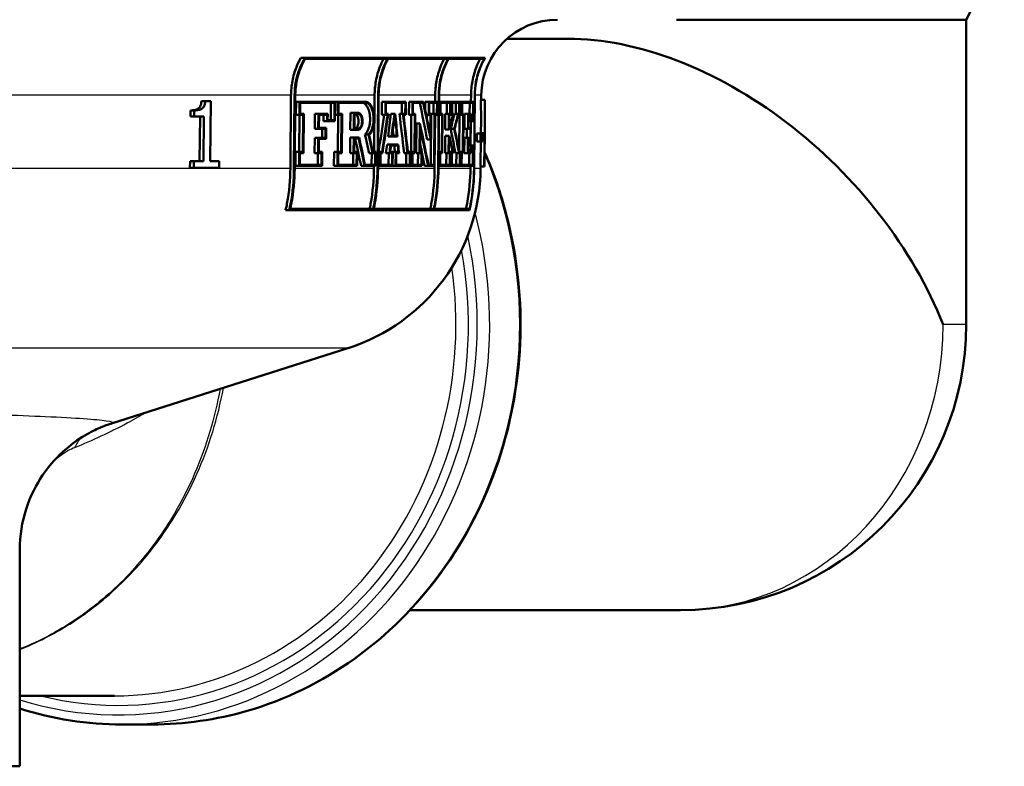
# Model space of a CAD drawing. Header units: millimetres. Extents: x 100 to 2000, y 93 to 4053.
# Tile 8 of 21: x 833 to 885, y 1508 to 1547. Entities that reach past the tile are written whole.
import ezdxf

# ---------------------------------------------------------------- set-up
doc = ezdxf.new("R2010")
doc.units = ezdxf.units.MM
doc.header["$LTSCALE"] = 10
doc.layers.add('Visible Edges(ISO)', color=7, linetype='Continuous', lineweight=50)
doc.layers.add('Visible Tangent Edges(ISO)', color=7, linetype='Continuous', lineweight=25)

msp = doc.modelspace()

# ---------------------------------------------------------------- linework, layer by layer
at = {"layer": 'Visible Edges(ISO)'}
for p, q in [((883.114, 1546.91), (885.114, 1550.91)), ((867.914, 1546.91), (883.114, 1546.91)), ((883.114, 1546.91), (883.114, 1530.91)), ((862.2, 1545.91), (859.012, 1545.91)), ((848.4, 1544.915), (848.179, 1544.915)), ((848.4, 1544.915), (857.862, 1544.915)), ((852.736, 1544.858), (848.403, 1544.858)), ((855.917, 1544.858), (852.763, 1544.858)), ((857.82, 1544.858), (855.936, 1544.858)), ((847.635, 1539.103), (847.667, 1542.945)), ((847.857, 1542.943), (847.825, 1539.102)), ((847.861, 1539.102), (847.893, 1542.943)), ((852.032, 1539.964), (852.056, 1542.945)), ((852.24, 1542.943), (852.209, 1539.102)), ((852.236, 1539.102), (852.267, 1542.943)), ((855.235, 1542.598), (855.237, 1542.945)), ((855.422, 1542.943), (855.391, 1539.102)), ((855.409, 1539.102), (855.44, 1542.943)), ((857.117, 1542.598), (857.12, 1542.945)), ((857.31, 1542.943), (857.278, 1539.102)), ((857.287, 1539.102), (857.319, 1542.943)), ((857.656, 1542.694), (857.658, 1542.945)), ((843.169, 1542.637), (842.969, 1542.637)), ((843.169, 1542.637), (843.452, 1542.637)), ((843.425, 1539.483), (843.452, 1542.637)), ((847.926, 1541.918), (847.932, 1542.598)), ((848.121, 1542.598), (847.932, 1542.598)), ((848.121, 1542.598), (848.115, 1541.918)), ((848.121, 1542.598), (849.983, 1542.598)), ((848.152, 1541.975), (848.156, 1542.541)), ((849.95, 1542.541), (848.156, 1542.541)), ((849.756, 1541.633), (849.763, 1542.541)), ((849.95, 1542.541), (849.943, 1541.633)), ((849.974, 1541.576), (849.983, 1542.598)), ((850.135, 1542.598), (849.983, 1542.598)), ((850.135, 1542.598), (850.13, 1541.918)), ((850.135, 1542.598), (851.589, 1542.598)), ((850.162, 1541.975), (850.166, 1542.541)), ((851.589, 1542.541), (850.166, 1542.541)), ((852.437, 1541.918), (852.443, 1542.598)), ((852.627, 1542.598), (852.443, 1542.598)), ((852.627, 1542.598), (852.621, 1541.918)), ((852.627, 1542.598), (853.695, 1542.598)), ((852.648, 1541.975), (852.652, 1542.541)), ((853.671, 1542.541), (852.652, 1542.541)), ((853.483, 1541.975), (853.487, 1542.541)), ((853.671, 1542.541), (853.667, 1541.975)), ((853.689, 1541.918), (853.695, 1542.598)), ((853.858, 1541.918), (853.863, 1542.598)), ((854.047, 1542.598), (853.863, 1542.598)), ((854.047, 1542.598), (854.042, 1541.918)), ((854.047, 1542.598), (854.627, 1542.598)), ((854.064, 1541.975), (854.069, 1542.541)), ((854.614, 1542.541), (854.069, 1542.541)), ((854.716, 1542.165), (854.719, 1542.598)), ((854.903, 1542.598), (854.719, 1542.598)), ((854.903, 1542.598), (854.898, 1541.918)), ((854.903, 1542.598), (855.352, 1542.598)), ((854.918, 1541.975), (854.923, 1542.541)), ((855.333, 1542.541), (854.923, 1542.541)), ((855.144, 1541.975), (855.149, 1542.541)), ((855.333, 1542.541), (855.329, 1541.975)), ((855.347, 1541.918), (855.352, 1542.598)), ((855.503, 1542.598), (855.437, 1542.598)), ((855.503, 1542.598), (855.498, 1541.918)), ((855.503, 1542.598), (856.049, 1542.598)), ((855.516, 1541.975), (855.52, 1542.541)), ((856.032, 1542.541), (855.52, 1542.541)), ((855.842, 1541.975), (855.847, 1542.541)), ((856.032, 1542.541), (856.028, 1541.975)), ((856.043, 1541.918), (856.049, 1542.598)), ((856.119, 1542.598), (856.049, 1542.598)), ((856.119, 1542.598), (856.113, 1541.918)), ((856.119, 1542.598), (856.518, 1542.598)), ((856.129, 1541.975), (856.134, 1542.541)), ((856.504, 1542.541), (856.134, 1542.541)), ((856.313, 1541.975), (856.318, 1542.541)), ((856.504, 1542.541), (856.499, 1541.975)), ((856.513, 1541.918), (856.518, 1542.598)), ((856.638, 1542.598), (856.518, 1542.598)), ((856.638, 1542.598), (856.633, 1541.918)), ((856.638, 1542.598), (857.248, 1542.598)), ((856.646, 1541.975), (856.651, 1542.541)), ((857.238, 1542.541), (856.651, 1542.541)), ((857.044, 1541.975), (857.049, 1542.541)), ((857.238, 1542.541), (857.231, 1541.633)), ((857.239, 1541.576), (857.248, 1542.598)), ((857.837, 1542.694), (857.639, 1542.694)), ((857.837, 1542.694), (857.849, 1542.694)), ((842.387, 1541.829), (842.389, 1542.149)), ((842.591, 1542.149), (842.389, 1542.149)), ((842.591, 1542.149), (842.588, 1541.829)), ((848.115, 1541.918), (847.926, 1541.918)), ((848.102, 1539.964), (848.118, 1541.918)), ((848.308, 1541.918), (848.115, 1541.918)), ((848.152, 1541.975), (848.343, 1541.975)), ((848.308, 1541.918), (848.292, 1539.964)), ((848.326, 1539.907), (848.343, 1541.975)), ((848.914, 1541.174), (848.921, 1541.975)), ((849.109, 1541.975), (848.921, 1541.975)), ((849.109, 1541.975), (849.102, 1541.174)), ((849.109, 1541.975), (849.595, 1541.975)), ((849.137, 1541.231), (849.142, 1541.918)), ((849.562, 1541.918), (849.142, 1541.918)), ((849.372, 1541.576), (849.375, 1541.918)), ((849.562, 1541.918), (849.559, 1541.576)), ((849.593, 1541.633), (849.595, 1541.975)), ((850.13, 1541.918), (849.977, 1541.918)), ((850.122, 1539.964), (850.138, 1541.918)), ((850.325, 1541.918), (850.13, 1541.918)), ((850.162, 1541.975), (850.356, 1541.975)), ((850.325, 1541.918), (850.309, 1539.964)), ((850.34, 1539.907), (850.356, 1541.975)), ((850.781, 1541.132), (850.788, 1542.014)), ((850.974, 1542.014), (850.788, 1542.014)), ((850.974, 1542.014), (850.967, 1541.132)), ((850.974, 1542.014), (851.204, 1542.014)), ((850.997, 1541.189), (851.003, 1541.957)), ((851.204, 1541.957), (851.003, 1541.957)), ((852.621, 1541.918), (852.437, 1541.918)), ((852.744, 1541.918), (852.621, 1541.918)), ((852.648, 1541.975), (852.78, 1541.975)), ((853.096, 1541.975), (852.912, 1541.975)), ((853.096, 1541.975), (853.142, 1541.975)), ((853.122, 1541.918), (853.115, 1541.918)), ((853.547, 1541.975), (853.363, 1541.975)), ((853.547, 1541.975), (853.667, 1541.975)), ((853.689, 1541.918), (853.578, 1541.918)), ((854.042, 1541.918), (853.858, 1541.918)), ((853.969, 1539.964), (853.984, 1541.918)), ((854.168, 1541.918), (854.042, 1541.918)), ((854.064, 1541.975), (854.191, 1541.975)), ((854.168, 1541.918), (854.153, 1539.964)), ((854.174, 1539.907), (854.191, 1541.975)), ((854.898, 1541.918), (854.766, 1541.918)), ((854.806, 1541.718), (854.808, 1541.918)), ((854.992, 1541.918), (854.898, 1541.918)), ((854.918, 1541.975), (855.012, 1541.975)), ((854.992, 1541.918), (854.983, 1540.825)), ((855.001, 1539.29), (855.023, 1541.975)), ((855.001, 1540.617), (855.012, 1541.975)), ((855.207, 1541.975), (855.023, 1541.975)), ((855.207, 1541.975), (855.185, 1539.29)), ((855.204, 1539.233), (855.225, 1541.918)), ((855.206, 1539.103), (855.229, 1541.918)), ((855.207, 1541.975), (855.329, 1541.975)), ((855.347, 1541.918), (855.225, 1541.918)), ((855.498, 1541.918), (855.432, 1541.918)), ((855.605, 1541.918), (855.498, 1541.918)), ((855.516, 1541.975), (855.623, 1541.975)), ((855.605, 1541.918), (855.589, 1539.964)), ((855.606, 1539.907), (855.623, 1541.975)), ((855.763, 1541.151), (855.77, 1541.975)), ((855.955, 1541.975), (855.77, 1541.975)), ((855.955, 1541.975), (855.948, 1541.151)), ((855.955, 1541.975), (856.028, 1541.975)), ((855.965, 1541.208), (855.971, 1541.918)), ((856.043, 1541.918), (855.971, 1541.918)), ((856.113, 1541.918), (856.043, 1541.918)), ((856.169, 1541.918), (856.113, 1541.918)), ((856.129, 1541.975), (856.206, 1541.975)), ((856.44, 1541.975), (856.254, 1541.975)), ((856.44, 1541.975), (856.499, 1541.975)), ((856.513, 1541.918), (856.446, 1541.918)), ((856.503, 1539.964), (856.519, 1541.918)), ((856.633, 1541.918), (856.513, 1541.918)), ((856.706, 1541.918), (856.633, 1541.918)), ((856.646, 1541.975), (856.719, 1541.975)), ((856.706, 1541.918), (856.69, 1539.964)), ((856.702, 1539.907), (856.719, 1541.975)), ((856.776, 1541.174), (856.782, 1541.975)), ((856.97, 1541.975), (856.782, 1541.975)), ((856.97, 1541.975), (856.964, 1541.174)), ((856.97, 1541.975), (857.127, 1541.975)), ((856.975, 1541.231), (856.981, 1541.918)), ((857.117, 1541.918), (856.981, 1541.918)), ((857.117, 1541.918), (857.114, 1541.576)), ((857.125, 1541.633), (857.127, 1541.975)), ((842.588, 1541.829), (842.387, 1541.829)), ((843.093, 1541.829), (842.588, 1541.829)), ((842.872, 1539.483), (842.893, 1541.829)), ((843.093, 1541.829), (843.072, 1539.483)), ((849.559, 1541.576), (849.372, 1541.576)), ((849.974, 1541.576), (849.559, 1541.576)), ((849.593, 1541.633), (849.943, 1541.633)), ((854.237, 1539.907), (854.25, 1541.462)), ((854.433, 1541.462), (854.25, 1541.462)), ((854.433, 1541.462), (854.421, 1539.907)), ((857.114, 1541.576), (856.978, 1541.576)), ((857.098, 1540.306), (857.108, 1541.576)), ((857.239, 1541.576), (857.114, 1541.576)), ((857.125, 1541.633), (857.231, 1541.633)), ((857.836, 1540.442), (857.846, 1541.52)), ((849.102, 1541.174), (848.914, 1541.174)), ((849.488, 1541.174), (849.102, 1541.174)), ((849.137, 1541.231), (849.521, 1541.231)), ((849.297, 1540.708), (849.301, 1541.174)), ((849.488, 1541.174), (849.484, 1540.708)), ((849.517, 1540.651), (849.521, 1541.231)), ((850.967, 1541.132), (850.781, 1541.132)), ((851.197, 1541.132), (850.967, 1541.132)), ((850.997, 1541.189), (851.197, 1541.189)), ((851.736, 1540.888), (851.551, 1540.888)), ((854.443, 1539.964), (854.453, 1541.254)), ((855.948, 1541.151), (855.763, 1541.151)), ((855.977, 1541.151), (855.948, 1541.151)), ((855.965, 1541.208), (855.971, 1541.208)), ((856.238, 1541.18), (856.052, 1541.18)), ((856.964, 1541.174), (856.776, 1541.174)), ((856.896, 1540.708), (856.9, 1541.174)), ((857.089, 1541.174), (856.964, 1541.174)), ((856.975, 1541.231), (857.099, 1541.231)), ((857.089, 1541.174), (857.085, 1540.708)), ((857.095, 1540.651), (857.099, 1541.231)), ((857.419, 1540.513), (857.423, 1540.938)), ((857.616, 1540.938), (857.423, 1540.938)), ((857.616, 1540.938), (857.612, 1540.513)), ((857.616, 1540.938), (857.731, 1540.938)), ((857.84, 1540.947), (857.64, 1540.947)), ((857.727, 1540.513), (857.731, 1540.938)), ((848.904, 1539.907), (848.911, 1540.708)), ((849.099, 1540.708), (848.911, 1540.708)), ((849.099, 1540.708), (849.092, 1539.907)), ((849.099, 1540.708), (849.484, 1540.708)), ((849.126, 1539.964), (849.132, 1540.651)), ((849.517, 1540.651), (849.132, 1540.651)), ((850.771, 1539.907), (850.778, 1540.721)), ((850.963, 1540.721), (850.778, 1540.721)), ((850.963, 1540.721), (850.957, 1539.907)), ((850.963, 1540.721), (851.244, 1540.721)), ((850.987, 1539.964), (850.993, 1540.664)), ((851.225, 1540.664), (850.993, 1540.664)), ((852.893, 1540.354), (852.708, 1540.354)), ((852.947, 1540.781), (852.763, 1540.781)), ((852.893, 1540.354), (853.297, 1540.354)), ((853.258, 1540.781), (852.947, 1540.781)), ((852.98, 1540.838), (853.227, 1540.838)), ((855.001, 1540.617), (854.817, 1540.617)), ((855.753, 1539.907), (855.76, 1540.811)), ((855.946, 1540.811), (855.76, 1540.811)), ((855.946, 1540.811), (855.938, 1539.907)), ((855.946, 1540.811), (855.975, 1540.811)), ((855.955, 1539.964), (855.961, 1540.754)), ((855.968, 1540.754), (855.961, 1540.754)), ((856.765, 1539.907), (856.772, 1540.708)), ((856.96, 1540.708), (856.772, 1540.708)), ((856.96, 1540.708), (856.953, 1539.907)), ((856.96, 1540.708), (857.085, 1540.708)), ((856.965, 1539.964), (856.971, 1540.651)), ((857.095, 1540.651), (856.971, 1540.651)), ((857.612, 1540.513), (857.419, 1540.513)), ((857.727, 1540.513), (857.612, 1540.513)), ((847.904, 1539.233), (847.91, 1539.964)), ((848.099, 1539.964), (847.91, 1539.964)), ((848.099, 1539.964), (848.093, 1539.233)), ((848.099, 1539.964), (848.292, 1539.964)), ((848.129, 1539.29), (848.134, 1539.907)), ((848.326, 1539.907), (848.134, 1539.907)), ((849.092, 1539.907), (848.904, 1539.907)), ((849.075, 1539.29), (849.08, 1539.907)), ((849.268, 1539.907), (849.092, 1539.907)), ((849.126, 1539.964), (849.302, 1539.964)), ((849.268, 1539.907), (849.263, 1539.29)), ((849.296, 1539.233), (849.302, 1539.964)), ((849.921, 1539.233), (849.927, 1539.964)), ((850.114, 1539.964), (849.927, 1539.964)), ((850.114, 1539.964), (850.108, 1539.233)), ((850.114, 1539.964), (850.309, 1539.964)), ((850.14, 1539.29), (850.145, 1539.907)), ((850.34, 1539.907), (850.145, 1539.907)), ((850.957, 1539.907), (850.771, 1539.907)), ((850.926, 1539.29), (850.931, 1539.907)), ((851.116, 1539.907), (850.957, 1539.907)), ((850.987, 1539.964), (851.146, 1539.964)), ((851.116, 1539.907), (851.111, 1539.29)), ((851.14, 1539.233), (851.146, 1539.964)), ((851.95, 1539.907), (851.765, 1539.907)), ((851.899, 1539.29), (851.904, 1539.907)), ((852.089, 1539.907), (851.95, 1539.907)), ((851.968, 1539.964), (852.117, 1539.964)), ((852.089, 1539.907), (852.084, 1539.29)), ((852.111, 1539.233), (852.117, 1539.964)), ((852.342, 1539.964), (852.243, 1539.964)), ((852.342, 1539.964), (852.336, 1539.233)), ((852.342, 1539.964), (852.45, 1539.964)), ((852.363, 1539.29), (852.368, 1539.907)), ((852.469, 1539.907), (852.368, 1539.907)), ((852.835, 1539.907), (852.651, 1539.907)), ((852.792, 1539.29), (852.797, 1539.907)), ((852.981, 1539.907), (852.835, 1539.907)), ((852.869, 1539.964), (853.007, 1539.964)), ((853.278, 1540.296), (852.911, 1540.296)), ((852.981, 1539.907), (852.976, 1539.29)), ((853.001, 1539.233), (853.007, 1539.964)), ((853.166, 1539.964), (853.007, 1539.964)), ((853.166, 1539.964), (853.16, 1539.233)), ((853.166, 1539.964), (853.309, 1539.964)), ((853.185, 1539.29), (853.19, 1539.907)), ((853.34, 1539.907), (853.19, 1539.907)), ((853.787, 1539.907), (853.603, 1539.907)), ((853.714, 1539.29), (853.719, 1539.907)), ((853.902, 1539.907), (853.787, 1539.907)), ((853.805, 1539.964), (853.926, 1539.964)), ((853.902, 1539.907), (853.898, 1539.29)), ((853.92, 1539.233), (853.926, 1539.964)), ((854.026, 1539.964), (853.926, 1539.964)), ((854.026, 1539.964), (854.02, 1539.233)), ((854.026, 1539.964), (854.153, 1539.964)), ((854.043, 1539.29), (854.048, 1539.907)), ((854.174, 1539.907), (854.048, 1539.907)), ((854.421, 1539.907), (854.237, 1539.907)), ((854.333, 1539.29), (854.338, 1539.907)), ((854.522, 1539.907), (854.421, 1539.907)), ((854.443, 1539.964), (854.543, 1539.964)), ((854.522, 1539.907), (854.517, 1539.29)), ((854.538, 1539.233), (854.543, 1539.964)), ((855.482, 1539.964), (855.416, 1539.964)), ((855.482, 1539.964), (855.476, 1539.233)), ((855.482, 1539.964), (855.589, 1539.964)), ((855.494, 1539.29), (855.499, 1539.907)), ((855.606, 1539.907), (855.499, 1539.907)), ((855.938, 1539.907), (855.753, 1539.907)), ((855.821, 1539.29), (855.826, 1539.907)), ((856.011, 1539.907), (855.938, 1539.907)), ((855.955, 1539.964), (856.027, 1539.964)), ((856.011, 1539.907), (856.006, 1539.29)), ((856.021, 1539.233), (856.027, 1539.964)), ((856.098, 1539.964), (856.027, 1539.964)), ((856.098, 1539.964), (856.092, 1539.233)), ((856.098, 1539.964), (856.154, 1539.964)), ((856.107, 1539.29), (856.112, 1539.907)), ((856.187, 1539.907), (856.112, 1539.907)), ((856.49, 1539.907), (856.303, 1539.907)), ((856.344, 1539.29), (856.349, 1539.907)), ((856.535, 1539.907), (856.49, 1539.907)), ((856.497, 1539.964), (856.549, 1539.964)), ((856.535, 1539.907), (856.53, 1539.29)), ((856.543, 1539.233), (856.549, 1539.964)), ((856.617, 1539.964), (856.549, 1539.964)), ((856.617, 1539.964), (856.611, 1539.233)), ((856.617, 1539.964), (856.69, 1539.964)), ((856.624, 1539.29), (856.63, 1539.907)), ((856.702, 1539.907), (856.63, 1539.907)), ((856.953, 1539.907), (856.765, 1539.907)), ((857.11, 1539.907), (856.953, 1539.907)), ((856.965, 1539.964), (857.1, 1539.964)), ((857.103, 1540.306), (856.968, 1540.306)), ((857.022, 1539.29), (857.027, 1539.907)), ((857.103, 1540.306), (857.1, 1539.964)), ((857.103, 1540.306), (857.229, 1540.306)), ((857.11, 1539.907), (857.113, 1540.249)), ((857.219, 1540.249), (857.113, 1540.249)), ((857.219, 1540.249), (857.211, 1539.29)), ((857.22, 1539.233), (857.229, 1540.306)), ((842.363, 1539.126), (842.366, 1539.483)), ((842.567, 1539.483), (842.366, 1539.483)), ((842.567, 1539.483), (842.564, 1539.126)), ((842.567, 1539.483), (843.072, 1539.483)), ((843.425, 1539.483), (843.902, 1539.483)), ((843.899, 1539.126), (843.902, 1539.483)), ((842.564, 1539.126), (842.363, 1539.126)), ((843.899, 1539.126), (842.564, 1539.126)), ((848.093, 1539.233), (847.904, 1539.233)), ((849.296, 1539.233), (848.093, 1539.233)), ((848.129, 1539.29), (849.263, 1539.29)), ((850.108, 1539.233), (849.921, 1539.233)), ((851.14, 1539.233), (850.108, 1539.233)), ((850.14, 1539.29), (851.111, 1539.29)), ((851.533, 1539.233), (851.348, 1539.233)), ((852.111, 1539.233), (851.533, 1539.233)), ((851.552, 1539.29), (852.084, 1539.29)), ((852.025, 1539.103), (852.026, 1539.233)), ((852.336, 1539.233), (852.237, 1539.233)), ((853.001, 1539.233), (852.336, 1539.233)), ((852.363, 1539.29), (852.976, 1539.29)), ((853.16, 1539.233), (853.001, 1539.233)), ((853.92, 1539.233), (853.16, 1539.233)), ((853.185, 1539.29), (853.898, 1539.29)), ((854.02, 1539.233), (853.92, 1539.233)), ((854.538, 1539.233), (854.02, 1539.233)), ((854.043, 1539.29), (854.517, 1539.29)), ((854.868, 1539.233), (854.684, 1539.233)), ((855.204, 1539.233), (854.868, 1539.233)), ((854.88, 1539.29), (855.185, 1539.29)), ((855.476, 1539.233), (855.41, 1539.233)), ((856.021, 1539.233), (855.476, 1539.233)), ((855.494, 1539.29), (856.006, 1539.29)), ((856.092, 1539.233), (856.021, 1539.233)), ((856.543, 1539.233), (856.092, 1539.233)), ((856.107, 1539.29), (856.53, 1539.29)), ((856.611, 1539.233), (856.543, 1539.233)), ((857.22, 1539.233), (856.611, 1539.233)), ((856.624, 1539.29), (857.211, 1539.29)), ((857.088, 1539.103), (857.089, 1539.233)), ((857.805, 1539.194), (857.608, 1539.194)), ((857.624, 1539.103), (857.625, 1539.194)), ((857.818, 1539.194), (857.805, 1539.194)), ((847.581, 1536.915), (847.386, 1536.915)), ((857.043, 1536.915), (847.581, 1536.915)), ((847.63, 1536.973), (851.985, 1536.973)), ((852.012, 1536.973), (855.166, 1536.973)), ((855.184, 1536.973), (857.046, 1536.973)), ((838.246, 1525.708), (850.66, 1529.663)), ((833.426, 1507.71), (833.426, 1519.073)), ((868.114, 1515.91), (853.914, 1515.91)), ((838.407, 1511.41), (833.426, 1511.41)), ((838.802, 1509.91), (840.379, 1509.91)), ((833.426, 1507.71), (785.426, 1507.71))]:
    msp.add_line(p, q, dxfattribs=at)
for centre, radius, start, end in [((861.658, 1542.91), 4, 90, 179.5), ((847.625, 1539.191), 10, 287.6709, 359.5), ((868.114, 1530.91), 15, 270, 0)]:
    msp.add_arc(centre, radius, start, end, dxfattribs=at)
for centre, major_axis, ratio, start_param, end_param in [((868.114, 1530.91), (12.524, -12.524), 0.659092, 0.988056, 2.558853), ((809.94, 1546.467), (25.56, -78.788), 0.507702, 1.334224, 1.358361), ((809.938, 1546.472), (25.668, -79.12), 0.507702, 1.334471, 1.358506), ((809.938, 1546.584), (25.669, -79.122), 0.507702, 1.335674, 1.357824), ((809.949, 1572.13), (26.351, -75.873), 0.523957, 0.974516, 0.999155), ((809.948, 1572.135), (26.461, -76.191), 0.523957, 0.976298, 1.000816), ((809.943, 1573.503), (26.188, -77.535), 0.517379, 0.979342, 0.995608), ((810.739, 1555.63), (20.384, 152.368), 0.281862, 4.647158, 4.66003), ((810.741, 1555.648), (20.47, 153.009), 0.281862, 4.647473, 4.66029), ((810.741, 1555.456), (20.469, 153.004), 0.281862, 4.648356, 4.661921), ((810.828, 1555.888), (19.927, 178.272), 0.242084, 4.65463, 4.661348), ((810.831, 1555.912), (20.011, 179.023), 0.242084, 4.654849, 4.661539), ((810.831, 1555.69), (20.01, 179.015), 0.242084, 4.656409, 4.662459), ((809.541, 1540.33), (19.751, -195.537), 0.22146, 1.551028, 1.556549), ((809.541, 1540.572), (19.752, -195.545), 0.22146, 1.549499, 1.555604), ((809.677, 1542.859), (20.246, -156.153), 0.274651, 1.516311, 1.529545), ((809.674, 1542.878), (20.332, -156.812), 0.274651, 1.51627, 1.529448), ((809.674, 1543.075), (20.332, -156.818), 0.274651, 1.51538, 1.52783), ((810.378, 1535.707), (-39.424, -39.871), 0.659065, 2.278165, 2.279227), ((810.379, 1535.709), (39.59, 40.039), 0.659065, 5.405258, 5.42023), ((810.379, 1535.628), (-39.59, -40.039), 0.659065, 2.264169, 2.281555), ((810.381, 1534.562), (-38.793, -41.275), 0.658581, 2.261807, 2.278365), ((810.382, 1534.564), (38.957, 41.45), 0.658581, 5.402783, 5.41927), ((810.382, 1534.482), (-38.956, -41.449), 0.658581, 2.262821, 2.278192), ((809.939, 1544.601), (25.669, -79.044), 0.507945, 1.340979, 1.368127), ((809.863, 1531.879), (22.512, -101.819), 0.409011, 1.559218, 1.568844), ((809.861, 1531.887), (22.607, -102.249), 0.409011, 1.558807, 1.568393), ((809.861, 1532.024), (22.607, -102.251), 0.409011, 1.558034, 1.566782), ((809.544, 1540.301), (19.668, -194.714), 0.22146, 1.55119, 1.552645), ((809.939, 1544.489), (25.668, -79.042), 0.507945, 1.341661, 1.366926), ((810.016, 1550.123), (33.419, -53.539), 0.630575, 1.017328, 1.039754), ((810.016, 1550.125), (33.56, -53.765), 0.630575, 1.018039, 1.040369), ((810.016, 1550.215), (33.561, -53.766), 0.630575, 1.017468, 1.038743), ((810.47, 1512.694), (26.57, 72.815), 0.535358, 5.295868, 5.295992), ((810.471, 1512.698), (26.683, 73.123), 0.535358, 5.268895, 5.294191), ((809.845, 1529.013), (22.11, -106.842), 0.391518, 1.585438, 1.59886), ((809.844, 1529.022), (22.203, -107.294), 0.391518, 1.584951, 1.598316), ((809.844, 1529.163), (22.204, -107.297), 0.391518, 1.584161, 1.597525), ((810.816, 1555.484), (19.973, 174.858), 0.24667, 4.651393, 4.653954), ((810.819, 1555.508), (20.057, 175.594), 0.24667, 4.651632, 4.654183), ((809.539, 1540.583), (19.745, -196.159), 0.220782, 1.545133, 1.547408), ((809.94, 1544.484), (25.56, -78.71), 0.507945, 1.350635, 1.356212), ((810.031, 1547.873), (-36.136, 47.962), 0.64871, 4.109077, 4.124016), ((810.031, 1547.959), (36.137, -47.962), 0.64871, 0.964779, 0.981884), ((810.47, 1512.694), (26.57, 72.815), 0.535358, 5.270571, 5.289675), ((810.476, 1511.319), (26.267, 74.895), 0.526241, 5.269614, 5.287284), ((810.819, 1555.29), (20.057, 175.587), 0.24667, 4.653202, 4.655099), ((809.542, 1540.311), (19.661, -195.325), 0.220782, 1.546804, 1.548504), ((809.539, 1540.34), (19.744, -196.15), 0.220782, 1.546661, 1.548353), ((809.94, 1544.484), (25.56, -78.71), 0.507945, 1.341446, 1.350269), ((810.031, 1547.871), (35.984, -47.76), 0.64871, 0.966895, 0.967956)]:
    msp.add_ellipse(centre, major_axis=major_axis, ratio=ratio, start_param=start_param, end_param=end_param, dxfattribs=at)
for points, knots in [([(847.667, 1542.945), (847.669, 1543.179), (847.692, 1543.433), (847.787, 1543.943), (847.862, 1544.198), (848.012, 1544.585), (848.089, 1544.752), (848.179, 1544.915)], [1.205185, 1.205185, 1.205185, 1.205185, 1.2750149, 1.2750149, 1.3483206, 1.3483206, 1.4009583, 1.4009583, 1.4009583, 1.4009583]), ([(848.4, 1544.915), (848.29, 1544.729), (848.198, 1544.535), (848.042, 1544.134), (847.971, 1543.891), (847.88, 1543.407), (847.859, 1543.166), (847.857, 1542.943)], [0.9414695, 0.9414695, 0.9414695, 0.9414695, 1.0023261, 1.0023261, 1.0719709, 1.0719709, 1.1383137, 1.1383137, 1.1383137, 1.1383137]), ([(847.893, 1542.943), (847.895, 1543.166), (847.917, 1543.407), (848.007, 1543.891), (848.078, 1544.134), (848.226, 1544.516), (848.308, 1544.69), (848.403, 1544.858)], [1.1447577, 1.1447577, 1.1447577, 1.1447577, 1.2111073, 1.2111073, 1.2807589, 1.2807589, 1.3353867, 1.3353867, 1.3353867, 1.3353867]), ([(852.056, 1542.945), (852.058, 1543.182), (852.08, 1543.438), (852.175, 1543.954), (852.249, 1544.212), (852.389, 1544.577), (852.451, 1544.719), (852.523, 1544.858)], [1.1901034, 1.1901034, 1.1901034, 1.1901034, 1.2606564, 1.2606564, 1.3346851, 1.3346851, 1.3792648, 1.3792648, 1.3792648, 1.3792648]), ([(852.736, 1544.858), (852.646, 1544.694), (852.568, 1544.525), (852.424, 1544.146), (852.353, 1543.901), (852.264, 1543.412), (852.242, 1543.168), (852.24, 1542.943)], [0.9338808, 0.9338808, 0.9338808, 0.9338808, 0.9867599, 0.9867599, 1.0570276, 1.0570276, 1.1239933, 1.1239933, 1.1239933, 1.1239933]), ([(852.267, 1542.943), (852.269, 1543.168), (852.291, 1543.412), (852.38, 1543.901), (852.451, 1544.146), (852.595, 1544.525), (852.673, 1544.694), (852.763, 1544.858)], [1.1305478, 1.1305478, 1.1305478, 1.1305478, 1.1975157, 1.1975157, 1.2677857, 1.2677857, 1.3206586, 1.3206586, 1.3206586, 1.3206586]), ([(855.237, 1542.945), (855.239, 1543.182), (855.262, 1543.438), (855.356, 1543.954), (855.431, 1544.212), (855.57, 1544.577), (855.633, 1544.719), (855.704, 1544.858)], [1.1900578, 1.1900578, 1.1900578, 1.1900578, 1.2606112, 1.2606112, 1.3346404, 1.3346404, 1.3792175, 1.3792175, 1.3792175, 1.3792175]), ([(855.917, 1544.858), (855.827, 1544.694), (855.75, 1544.525), (855.605, 1544.146), (855.535, 1543.901), (855.445, 1543.412), (855.424, 1543.168), (855.422, 1542.943)], [0.933839, 0.933839, 0.933839, 0.933839, 0.9867127, 0.9867127, 1.0569824, 1.0569824, 1.12395, 1.12395, 1.12395, 1.12395]), ([(855.44, 1542.943), (855.442, 1543.168), (855.463, 1543.412), (855.553, 1543.901), (855.623, 1544.146), (855.768, 1544.525), (855.845, 1544.694), (855.936, 1544.858)], [1.1306038, 1.1306038, 1.1306038, 1.1306038, 1.1975692, 1.1975692, 1.2678367, 1.2678367, 1.3207166, 1.3207166, 1.3207166, 1.3207166]), ([(857.12, 1542.945), (857.122, 1543.181), (857.145, 1543.437), (857.242, 1543.951), (857.318, 1544.208), (857.461, 1544.574), (857.526, 1544.717), (857.601, 1544.858)], [1.205038, 1.205038, 1.205038, 1.205038, 1.2754353, 1.2754353, 1.3493085, 1.3493085, 1.3947166, 1.3947166, 1.3947166, 1.3947166]), ([(857.82, 1544.858), (857.724, 1544.69), (857.643, 1544.516), (857.495, 1544.134), (857.424, 1543.891), (857.333, 1543.407), (857.312, 1543.166), (857.31, 1542.943)], [0.9475442, 0.9475442, 0.9475442, 0.9475442, 1.0021744, 1.0021744, 1.0718252, 1.0718252, 1.138174, 1.138174, 1.138174, 1.138174]), ([(857.319, 1542.943), (857.32, 1543.166), (857.342, 1543.407), (857.433, 1543.891), (857.504, 1544.134), (857.659, 1544.535), (857.752, 1544.729), (857.862, 1544.915)], [1.1449381, 1.1449381, 1.1449381, 1.1449381, 1.21128, 1.21128, 1.2809239, 1.2809239, 1.341783, 1.341783, 1.341783, 1.341783]), ([(842.389, 1542.149), (842.476, 1542.149), (842.571, 1542.156), (842.743, 1542.202), (842.792, 1542.234), (842.85, 1542.28), (842.876, 1542.311), (842.917, 1542.387), (842.933, 1542.428), (842.957, 1542.525), (842.965, 1542.581), (842.969, 1542.637)], [0, 0, 0, 0, 0.0354086, 0.0354086, 0.0720474, 0.0720474, 0.1130321, 0.1130321, 0.1525503, 0.1525503, 0.2000878, 0.2000878, 0.2000878, 0.2000878]), ([(843.169, 1542.637), (843.165, 1542.577), (843.156, 1542.515), (843.127, 1542.412), (843.11, 1542.369), (843.056, 1542.284), (843.025, 1542.258), (842.946, 1542.204), (842.88, 1542.183), (842.745, 1542.154), (842.666, 1542.149), (842.591, 1542.149)], [-0.08698237, -0.08698237, -0.08698237, -0.08698237, -0.07604125, -0.07604125, -0.06705849, -0.06705849, -0.05595824, -0.05595824, -0.03073984, -0.03073984, 0, 0, 0, 0]), ([(851.551, 1540.888), (851.552, 1540.889), (851.553, 1540.889), (851.606, 1540.934), (851.654, 1541), (851.729, 1541.153), (851.762, 1541.249), (851.806, 1541.461), (851.817, 1541.576), (851.818, 1541.683), (851.819, 1541.791), (851.809, 1541.906), (851.769, 1542.118), (851.737, 1542.214), (851.664, 1542.366), (851.617, 1542.432), (851.514, 1542.52), (851.457, 1542.541), (851.404, 1542.541)], [-0.0976463, -0.0976463, -0.0976463, -0.0976463, -0.0971814, -0.0971814, -0.0646479, -0.0646479, -0.0323239, -0.0323239, 0, 0, 0, 0.0323614, 0.0323614, 0.0647228, 0.0647228, 0.0971998, 0.0971998, 0.129591, 0.129591, 0.129591, 0.129591]), ([(851.773, 1540.86), (851.82, 1540.905), (851.862, 1540.967), (851.936, 1541.118), (851.971, 1541.22), (852.017, 1541.446), (852.029, 1541.568), (852.03, 1541.683), (852.031, 1541.798), (852.021, 1541.921), (851.978, 1542.147), (851.944, 1542.249), (851.866, 1542.412), (851.817, 1542.482), (851.706, 1542.575), (851.646, 1542.598), (851.589, 1542.598)], [-0.0984845, -0.0984845, -0.0984845, -0.0984845, -0.0689511, -0.0689511, -0.0344756, -0.0344756, 0, 0, 0, 0.0345153, 0.0345153, 0.0690305, 0.0690305, 0.1036675, 0.1036675, 0.1382134, 0.1382134, 0.1382134, 0.1382134]), ([(851.589, 1542.541), (851.642, 1542.541), (851.699, 1542.52), (851.802, 1542.432), (851.849, 1542.366), (851.922, 1542.214), (851.953, 1542.118), (851.994, 1541.906), (852.003, 1541.791), (852.003, 1541.683), (852.002, 1541.576), (851.991, 1541.461), (851.947, 1541.249), (851.914, 1541.153), (851.839, 1541), (851.791, 1540.934), (851.738, 1540.889), (851.737, 1540.889), (851.736, 1540.888)], [-0.1295884, -0.1295884, -0.1295884, -0.1295884, -0.097198, -0.097198, -0.0647223, -0.0647223, -0.0323612, -0.0323612, 0, 0, 0, 0.032324, 0.032324, 0.0646481, 0.0646481, 0.0971799, 0.0971799, 0.0976443, 0.0976443, 0.0976443, 0.0976443]), ([(851.012, 1541.189), (851.012, 1541.189), (851.012, 1541.189), (851.037, 1541.189), (851.063, 1541.199), (851.112, 1541.238), (851.134, 1541.268), (851.169, 1541.336), (851.185, 1541.379), (851.205, 1541.474), (851.211, 1541.525), (851.211, 1541.573), (851.211, 1541.622), (851.207, 1541.673), (851.188, 1541.767), (851.173, 1541.811), (851.139, 1541.879), (851.117, 1541.908), (851.069, 1541.947), (851.043, 1541.957), (851.018, 1541.957)], [-0.0580899, -0.0580899, -0.0580899, -0.0580899, -0.0580462, -0.0580462, -0.0434697, -0.0434697, -0.0288933, -0.0288933, -0.0144466, -0.0144466, 0, 0, 0, 0.0144691, 0.0144691, 0.0289382, 0.0289382, 0.0434769, 0.0434769, 0.0579719, 0.0579719, 0.0579719, 0.0579719]), ([(851.197, 1541.132), (851.197, 1541.132), (851.197, 1541.132), (851.226, 1541.132), (851.256, 1541.143), (851.312, 1541.189), (851.337, 1541.223), (851.378, 1541.301), (851.395, 1541.351), (851.419, 1541.459), (851.425, 1541.518), (851.425, 1541.573), (851.425, 1541.629), (851.42, 1541.688), (851.398, 1541.796), (851.381, 1541.846), (851.342, 1541.924), (851.317, 1541.958), (851.262, 1542.003), (851.232, 1542.014), (851.204, 1542.014)], [-0.0667381, -0.0667381, -0.0667381, -0.0667381, -0.0666882, -0.0666882, -0.0499426, -0.0499426, -0.033197, -0.033197, -0.0165985, -0.0165985, 0, 0, 0, 0.0166241, 0.0166241, 0.0332482, 0.0332482, 0.0499513, 0.0499513, 0.0666044, 0.0666044, 0.0666044, 0.0666044]), ([(851.204, 1541.957), (851.228, 1541.957), (851.254, 1541.947), (851.302, 1541.908), (851.324, 1541.879), (851.358, 1541.811), (851.373, 1541.767), (851.392, 1541.673), (851.396, 1541.622), (851.396, 1541.573), (851.396, 1541.525), (851.39, 1541.474), (851.37, 1541.379), (851.355, 1541.336), (851.32, 1541.268), (851.297, 1541.238), (851.249, 1541.199), (851.222, 1541.189), (851.197, 1541.189), (851.197, 1541.189), (851.197, 1541.189)], [-0.0579702, -0.0579702, -0.0579702, -0.0579702, -0.0434758, -0.0434758, -0.0289379, -0.0289379, -0.0144689, -0.0144689, 0, 0, 0, 0.0144467, 0.0144467, 0.0288933, 0.0288933, 0.0434688, 0.0434688, 0.0580442, 0.0580442, 0.0580877, 0.0580877, 0.0580877, 0.0580877]), ([(857.831, 1539.959), (858.256, 1538.991), (858.613, 1537.988), (859.493, 1534.814), (859.768, 1532.563), (859.653, 1528.079), (859.261, 1525.847), (857.85, 1521.63), (856.831, 1519.645), (854.269, 1516.126), (852.726, 1514.591), (849.276, 1512.13), (847.369, 1511.201), (843.748, 1510.15), (842.063, 1509.91), (840.379, 1509.91)], [1.124541, 1.124541, 1.124541, 1.124541, 1.2779, 1.2779, 1.59886, 1.59886, 1.919943, 1.919943, 2.240849, 2.240849, 2.561257, 2.561257, 2.880885, 2.880885, 3.141593, 3.141593, 3.141593, 3.141593]), ([(847.386, 1536.915), (847.412, 1537.031), (847.436, 1537.148), (847.573, 1537.885), (847.63, 1538.518), (847.635, 1539.103)], [5.8866123, 5.8866123, 5.8866123, 5.8866123, 5.9194857, 5.9194857, 6.0936191, 6.0936191, 6.0936191, 6.0936191]), ([(847.825, 1539.102), (847.82, 1538.505), (847.762, 1537.859), (847.625, 1537.122), (847.604, 1537.018), (847.581, 1536.915)], [0.0088632, 0.0088632, 0.0088632, 0.0088632, 0.1864924, 0.1864924, 0.2157072, 0.2157072, 0.2157072, 0.2157072]), ([(847.63, 1536.973), (847.648, 1537.057), (847.664, 1537.141), (847.798, 1537.859), (847.856, 1538.504), (847.861, 1539.102)], [6.0126669, 6.0126669, 6.0126669, 6.0126669, 6.0364662, 6.0364662, 6.2141185, 6.2141185, 6.2141185, 6.2141185]), ([(851.796, 1536.973), (851.814, 1537.062), (851.832, 1537.152), (851.964, 1537.87), (852.02, 1538.511), (852.025, 1539.103)], [5.7322361, 5.7322361, 5.7322361, 5.7322361, 5.7575725, 5.7575725, 5.93375, 5.93375, 5.93375, 5.93375]), ([(852.209, 1539.102), (852.205, 1538.498), (852.147, 1537.844), (852.015, 1537.126), (852, 1537.049), (851.985, 1536.973)], [0.0088634, 0.0088634, 0.0088634, 0.0088634, 0.1885658, 0.1885658, 0.2102311, 0.2102311, 0.2102311, 0.2102311]), ([(852.012, 1536.973), (852.027, 1537.049), (852.042, 1537.126), (852.174, 1537.844), (852.232, 1538.498), (852.236, 1539.102)], [5.8505651, 5.8505651, 5.8505651, 5.8505651, 5.8722229, 5.8722229, 6.0519325, 6.0519325, 6.0519325, 6.0519325]), ([(854.977, 1536.973), (854.996, 1537.062), (855.014, 1537.152), (855.145, 1537.87), (855.202, 1538.511), (855.206, 1539.103)], [5.7317768, 5.7317768, 5.7317768, 5.7317768, 5.7571068, 5.7571068, 5.9332905, 5.9332905, 5.9332905, 5.9332905]), ([(855.391, 1539.102), (855.386, 1538.498), (855.328, 1537.844), (855.197, 1537.126), (855.182, 1537.049), (855.166, 1536.973)], [0.0088634, 0.0088634, 0.0088634, 0.0088634, 0.1885721, 0.1885721, 0.2102309, 0.2102309, 0.2102309, 0.2102309]), ([(855.184, 1536.973), (855.2, 1537.049), (855.215, 1537.126), (855.346, 1537.844), (855.404, 1538.498), (855.409, 1539.102)], [5.8511716, 5.8511716, 5.8511716, 5.8511716, 5.8728378, 5.8728378, 6.0525393, 6.0525393, 6.0525393, 6.0525393]), ([(856.852, 1536.973), (856.873, 1537.069), (856.892, 1537.167), (857.026, 1537.885), (857.083, 1538.518), (857.088, 1539.103)], [5.8903703, 5.8903703, 5.8903703, 5.8903703, 5.9178225, 5.9178225, 6.0919757, 6.0919757, 6.0919757, 6.0919757]), ([(857.043, 1536.915), (857.065, 1537.018), (857.086, 1537.122), (857.224, 1537.859), (857.282, 1538.505), (857.287, 1539.102)], [6.0094473, 6.0094473, 6.0094473, 6.0094473, 6.0386652, 6.0386652, 6.2162915, 6.2162915, 6.2162915, 6.2162915]), ([(857.278, 1539.102), (857.273, 1538.504), (857.215, 1537.859), (857.081, 1537.141), (857.064, 1537.057), (857.046, 1536.973)], [0.0088632, 0.0088632, 0.0088632, 0.0088632, 0.1865125, 0.1865125, 0.210315, 0.210315, 0.210315, 0.210315]), ([(833.426, 1519.073), (833.426, 1519.821), (833.553, 1520.566), (833.991, 1521.926), (834.308, 1522.519), (835.041, 1523.602), (835.454, 1524.018), (836.28, 1524.741), (836.658, 1524.974), (837.269, 1525.319), (837.506, 1525.426), (837.9, 1525.59), (838.056, 1525.645), (838.208, 1525.695), (838.227, 1525.702), (838.246, 1525.708)], [22.6124897, 22.6124897, 22.6124897, 22.6124897, 22.631753, 22.631753, 22.6528941, 22.6528941, 22.6804508, 22.6804508, 22.7172357, 22.7172357, 22.7540206, 22.7540206, 22.7908055, 22.7908055, 22.7964141, 22.7964141, 22.7964141, 22.7964141])]:
    msp.add_open_spline(points, degree=3, knots=knots, dxfattribs=at)
msp.add_open_spline([(838.802, 1509.91), (836.986, 1509.91), (835.17, 1510.189), (833.426, 1510.737)], degree=3, dxfattribs=at)
at = {"layer": 'Visible Tangent Edges(ISO)'}
for p, q in [((847.667, 1542.945), (762.771, 1542.945)), ((847.893, 1542.943), (847.857, 1542.943)), ((852.056, 1542.945), (847.893, 1542.945)), ((852.267, 1542.943), (852.24, 1542.943)), ((855.237, 1542.945), (852.267, 1542.945)), ((855.44, 1542.943), (855.422, 1542.943)), ((857.12, 1542.945), (855.44, 1542.945)), ((857.319, 1542.943), (857.31, 1542.943)), ((857.658, 1542.945), (857.319, 1542.945)), ((847.635, 1539.103), (762.804, 1539.103)), ((847.861, 1539.102), (847.825, 1539.102)), ((852.025, 1539.103), (847.861, 1539.103)), ((852.236, 1539.102), (852.209, 1539.102)), ((855.206, 1539.103), (852.236, 1539.103)), ((855.409, 1539.102), (855.391, 1539.102)), ((857.088, 1539.103), (855.409, 1539.103)), ((857.287, 1539.102), (857.278, 1539.102)), ((857.624, 1539.103), (857.287, 1539.103)), ((883.114, 1530.91), (881.899, 1530.91)), ((850.66, 1529.663), (769.768, 1529.663))]:
    msp.add_line(p, q, dxfattribs=at)
for centre, major_axis, ratio, start_param, end_param in [((840.379, 1530.91), (0, -21), 0.918978, 0, 2.01197), ((838.802, 1530.91), (0, -21), 0.918978, 0, 1.854204), ((838.605, 1530.91), (0, -20.5), 0.918978, 6.004697, 8.08365), ((838.605, 1530.91), (0, -20), 0.918978, 6.05911, 8.051547), ((838.407, 1530.91), (0, -19.5), 0.918978, 0, 1.725082), ((868.114, 1530.91), (0, -15), 0.918978, 0, 1.570796), ((838.419, 1523.243), (-1.008, 2.288), 0.923002, 0.419735, 0.670202)]:
    msp.add_ellipse(centre, major_axis=major_axis, ratio=ratio, start_param=start_param, end_param=end_param, dxfattribs=at)
for points, knots in [([(833.426, 1513.838), (833.455, 1513.85), (833.485, 1513.862), (833.515, 1513.874), (833.992, 1514.069), (834.472, 1514.292), (835.698, 1514.936), (836.429, 1515.397), (838.054, 1516.61), (838.91, 1517.407), (840.416, 1519.11), (841.072, 1520.013), (842.453, 1522.313), (843.093, 1523.763), (843.789, 1526.026), (843.977, 1526.798), (844.119, 1527.579)], [-2.773649, -2.773649, -2.773649, -2.773649, -2.762323, -2.762323, -2.762323, -2.580082, -2.580082, -2.288496, -2.288496, -1.888427, -1.888427, -1.503137, -1.503137, -0.957471, -0.957471, -0.682992, -0.682992, -0.682992, -0.682992]), ([(843.943, 1527.523), (843.809, 1526.767), (843.632, 1526.019), (842.965, 1523.78), (842.341, 1522.332), (840.988, 1520.034), (840.344, 1519.133), (838.863, 1517.432), (838.019, 1516.636), (836.417, 1515.425), (835.695, 1514.965), (834.484, 1514.321), (834.009, 1514.099), (833.537, 1513.904), (833.5, 1513.888), (833.463, 1513.873), (833.426, 1513.858)], [0.691715, 0.691715, 0.691715, 0.691715, 0.957471, 0.957471, 1.503137, 1.503137, 1.888427, 1.888427, 2.288496, 2.288496, 2.580082, 2.580082, 2.762323, 2.762323, 2.762323, 2.776683, 2.776683, 2.776683, 2.776683]), ([(838.246, 1525.708), (838.378, 1525.75), (838.286, 1525.794), (837.46, 1525.912), (836.373, 1525.987), (833.332, 1526.125), (831.48, 1526.188), (827.938, 1526.284), (826.449, 1526.319), (824.861, 1526.352), (821.259, 1526.426), (817.144, 1526.488), (809.176, 1526.572), (805.352, 1526.598), (798.097, 1526.618), (794.668, 1526.614), (790.306, 1526.585), (789.015, 1526.573), (787.845, 1526.557)], [-22.796414, -22.796414, -22.796414, -22.796414, -22.123849, -22.123849, -21.047768, -21.047768, -20.08241, -20.08241, -19.479061, -19.479061, -19.479061, -18.110384, -18.110384, -16.903779, -16.903779, -15.696596, -15.696596, -15.131856, -15.131856, -15.131856, -15.131856]), ([(836.317, 1524.457), (837.249, 1524.819), (838.179, 1525.26), (839.394, 1525.911), (839.716, 1526.091), (840.03, 1526.276)], [0, 0, 0, 0, 0.826197, 0.826197, 1.131371, 1.131371, 1.131371, 1.131371]), ([(835.204, 1523.732), (835.315, 1523.836), (835.42, 1523.922), (835.676, 1524.118), (835.821, 1524.211), (836.085, 1524.358), (836.205, 1524.414), (836.317, 1524.457)], [-0.2742513, -0.2742513, -0.2742513, -0.2742513, -0.2069808, -0.2069808, -0.0997795, -0.0997795, 0, 0, 0, 0])]:
    msp.add_open_spline(points, degree=3, knots=knots, dxfattribs=at)

doc.saveas('drawing.dxf')
